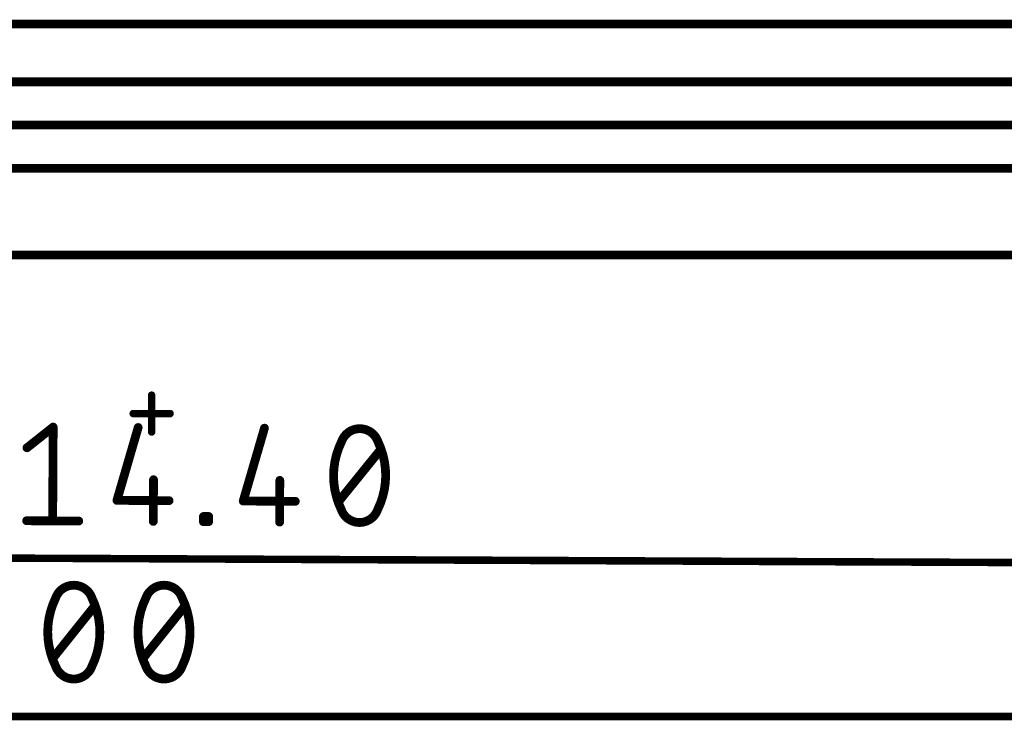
# Model space of a CAD drawing. Extents: x -6 to 135, y -6 to 36.
# Tile 11 of 23: x 65 to 82, y -4 to 8. Entities that reach past the tile are written whole.
import ezdxf

# ---------------------------------------------------------------- set-up
doc = ezdxf.new("R2010")
doc.units = 0
for name, color, linetype in [('1', 12, 'CONTINUOUS'), ('16', 132, 'CONTINUOUS'), ('20', 31, 'CONTINUOUS'), ('47', 253, 'CONTINUOUS')]:
    doc.layers.add(name, color=color, linetype=linetype)

msp = doc.modelspace()

# ---------------------------------------------------------------- linework, layer by layer
at = {"layer": '1', "const_width": 0.1524}
msp.add_lwpolyline([(30, 4), (121, 4)], dxfattribs=at)
at = {"layer": '16', "const_width": 0.1524}
for points in [[(86.8, 8), (15.25, 8)], [(95, 7), (18.4746, 7)], [(20.25, 6.25), (98.4452, 6.25)], [(18.75, 5.5), (104, 5.5)], [(30, 4), (121, 4)]]:
    msp.add_lwpolyline(points, dxfattribs=at)
at = {"layer": '20'}
msp.add_line((119, 4), (32, 4), dxfattribs=at)
at = {"layer": '47'}
for points, const_width in [([(66.8, 0.9308), (66.8, 1.5692)], 0.13), ([(66.4808, 1.25), (67.1192, 1.25)], 0.13), ([(64.6399, 0.6576), (65.0933, 1.0165)], 0.1524), ([(65.0933, 1.0165), (65.0848, -0.6091)], 0.1524), ([(66.5661, 1.0088), (66.1983, -0.2537)], 0.1524), ([(68.7545, 0.9973), (68.3866, -0.2651)], 0.1524), ([(70.04, -0.2738), (70.7672, 0.6255)], 0.1524), ([(66.8323, 0.1042), (66.8285, -0.6182)], 0.1524), ([(69.0207, 0.0928), (69.0169, -0.6297)], 0.1524), ([(66.1983, -0.2537), (67.1014, -0.2584)], 0.1524), ([(68.3866, -0.2651), (69.2897, -0.2699)], 0.1524), ([(67.6969, -0.6228), (67.6974, -0.5325)], 0.1524), ([(67.6974, -0.5325), (67.7877, -0.5329)], 0.1524), ([(67.7877, -0.5329), (67.7872, -0.6233)], 0.1524), ([(64.6333, -0.6067), (65.5364, -0.6115)], 0.1524), ([(67.7872, -0.6233), (67.6969, -0.6228)], 0.1524), ([(9.654, -1.0157), (123.924, -1.5152)], 0.13), ([(65.0894, -2.9881), (65.8119, -2.0849)], 0.1524), ([(66.6526, -2.9881), (67.3751, -2.0849)], 0.1524), ([(0.065, -4), (126.935, -4)], 0.13)]:
    msp.add_lwpolyline(points, dxfattribs=dict(at, const_width=const_width))
for points, const_width in [([(66.8325, 1.5692, 1), (66.7675, 1.5692)], 0.065), ([(66.4808, 1.2825, 1), (66.4808, 1.2175)], 0.065), ([(67.1192, 1.2175, 1), (67.1192, 1.2825)], 0.065), ([(65.1314, 1.0163, 1), (65.0552, 1.0167)], 0.0762), ([(65.117, 0.9866, 1), (65.0697, 1.0463)], 0.0762), ([(66.6027, 0.9981, 1), (66.5295, 1.0194)], 0.0762), ([(68.791, 0.9867, 1), (68.7179, 1.008)], 0.0762), ([(70.4079, 0.9887, 0.3205), (70.0906, 0.7645)], 0.1524), ([(70.7228, 0.7612, 0.3205), (70.4079, 0.9887)], 0.1524), ([(70.4081, 1.0268, 1), (70.4077, 0.9506)], 0.0762), ([(70.4077, 0.9506, 1), (70.4081, 1.0268)], 0.0762), ([(66.7675, 0.9308, 1), (66.8325, 0.9308)], 0.065), ([(64.6163, 0.6875, 1), (64.6635, 0.6277)], 0.0762), ([(70.0906, 0.7645, 0.1139), (69.9521, 0.1782)], 0.1524), ([(70.0546, 0.7771, 1), (70.1266, 0.752)], 0.0762), ([(70.1248, 0.7477, 1), (70.0564, 0.7814)], 0.0762), ([(70.7571, 0.7777, 1), (70.6884, 0.7447)], 0.0762), ([(70.8552, 0.1735, 0.1139), (70.7228, 0.7612)], 0.1524), ([(70.6867, 0.7491, 1), (70.7589, 0.7734)], 0.0762), ([(70.7968, 0.6016, 1), (70.7376, 0.6495)], 0.0762), ([(66.8704, 0.104, 1), (66.7942, 0.1044)], 0.0762), ([(69.9521, 0.1782, 0.1139), (70.0845, -0.4095)], 0.1524), ([(69.9902, 0.178, 1), (69.914, 0.1784)], 0.0762), ([(69.914, 0.1784, 1), (69.9902, 0.178)], 0.0762), ([(70.7166, -0.4128, 0.1139), (70.8552, 0.1735)], 0.1524), ([(70.8933, 0.1733, 1), (70.8171, 0.1737)], 0.0762), ([(70.8171, 0.1737, 1), (70.8933, 0.1733)], 0.0762), ([(69.0588, 0.0926, 1), (68.9826, 0.093)], 0.0762), ([(66.1985, -0.2156, 1), (66.1981, -0.2918)], 0.0762), ([(66.1617, -0.243, 1), (66.2348, -0.2643)], 0.0762), ([(67.1012, -0.2965, 1), (67.1016, -0.2203)], 0.0762), ([(68.3868, -0.227, 1), (68.3864, -0.3032)], 0.0762), ([(68.35, -0.2545, 1), (68.4232, -0.2758)], 0.0762), ([(69.2895, -0.308, 1), (69.2899, -0.2318)], 0.0762), ([(70.0104, -0.2498, 1), (70.0696, -0.2977)], 0.0762), ([(70.1206, -0.3973, 1), (70.0483, -0.4217)], 0.0762), ([(70.0845, -0.4095, 0.3205), (70.3994, -0.6369)], 0.1524), ([(70.3994, -0.6369, 0.3205), (70.7166, -0.4128)], 0.1524), ([(70.7526, -0.4253, 1), (70.6806, -0.4003)], 0.0762), ([(67.7355, -0.5327, 1), (67.6593, -0.5323)], 0.0762), ([(67.6976, -0.4944, 1), (67.6972, -0.5706)], 0.0762), ([(67.8258, -0.5331, 1), (67.7496, -0.5327)], 0.0762), ([(67.7875, -0.571, 1), (67.7879, -0.4948)], 0.0762), ([(70.0501, -0.426, 1), (70.1188, -0.393)], 0.0762), ([(70.6825, -0.3959, 1), (70.7508, -0.4297)], 0.0762), ([(64.6335, -0.5686, 1), (64.6331, -0.6448)], 0.0762), ([(65.0467, -0.6089, 1), (65.1229, -0.6093)], 0.0762), ([(65.5362, -0.6496, 1), (65.5366, -0.5734)], 0.0762), ([(66.7904, -0.618, 1), (66.8666, -0.6184)], 0.0762), ([(67.6971, -0.5847, 1), (67.6967, -0.6609)], 0.0762), ([(67.6588, -0.6226, 1), (67.735, -0.623)], 0.0762), ([(67.7491, -0.6231, 1), (67.8253, -0.6234)], 0.0762), ([(67.787, -0.6613, 1), (67.7874, -0.5852)], 0.0762), ([(68.9788, -0.6295, 1), (69.055, -0.6299)], 0.0762), ([(70.3996, -0.5988, 1), (70.3992, -0.675)], 0.0762), ([(70.3992, -0.675, 1), (70.3996, -0.5988)], 0.0762), ([(65.4507, -1.7237, 0.3205), (65.1346, -1.9495)], 0.1524), ([(65.7668, -1.9495, 0.3205), (65.4507, -1.7237)], 0.1524), ([(65.4507, -1.6856, 1), (65.4507, -1.7618)], 0.0762), ([(65.4507, -1.7618, 1), (65.4507, -1.6856)], 0.0762), ([(67.0138, -1.7237, 0.3205), (66.6977, -1.9495)], 0.1524), ([(67.3299, -1.9495, 0.3205), (67.0138, -1.7237)], 0.1524), ([(67.0138, -1.6856, 1), (67.0138, -1.7618)], 0.0762), ([(67.0138, -1.7618, 1), (67.0138, -1.6856)], 0.0762), ([(65.1346, -1.9495, 0.1139), (64.9991, -2.5365)], 0.1524), ([(65.1688, -1.9662, 1), (65.1003, -1.9328)], 0.0762), ([(65.801, -1.9328, 1), (65.7325, -1.9662)], 0.0762), ([(65.9022, -2.5365, 0.1139), (65.7668, -1.9495)], 0.1524), ([(66.6977, -1.9495, 0.1139), (66.5623, -2.5365)], 0.1524), ([(66.732, -1.9662, 1), (66.6635, -1.9328)], 0.0762), ([(67.3641, -1.9328, 1), (67.2956, -1.9662)], 0.0762), ([(67.4654, -2.5365, 0.1139), (67.3299, -1.9495)], 0.1524), ([(65.0986, -1.9371, 1), (65.1706, -1.9618)], 0.0762), ([(65.7307, -1.9618, 1), (65.8028, -1.9371)], 0.0762), ([(65.8417, -2.1087, 1), (65.7822, -2.0611)], 0.0762), ([(66.6617, -1.9371, 1), (66.7338, -1.9618)], 0.0762), ([(67.2939, -1.9618, 1), (67.3659, -1.9371)], 0.0762), ([(67.4048, -2.1087, 1), (67.3453, -2.0611)], 0.0762), ([(64.9991, -2.5365, 0.1139), (65.1346, -3.1235)], 0.1524), ([(65.0372, -2.5365, 1), (64.961, -2.5365)], 0.0762), ([(64.961, -2.5365, 1), (65.0372, -2.5365)], 0.0762), ([(65.7668, -3.1235, 0.1139), (65.9022, -2.5365)], 0.1524), ([(65.9403, -2.5365, 1), (65.8641, -2.5365)], 0.0762), ([(65.8641, -2.5365, 1), (65.9403, -2.5365)], 0.0762), ([(66.5623, -2.5365, 0.1139), (66.6977, -3.1235)], 0.1524), ([(66.6004, -2.5365, 1), (66.5242, -2.5365)], 0.0762), ([(66.5242, -2.5365, 1), (66.6004, -2.5365)], 0.0762), ([(67.3299, -3.1235, 0.1139), (67.4654, -2.5365)], 0.1524), ([(67.5035, -2.5365, 1), (67.4273, -2.5365)], 0.0762), ([(67.4273, -2.5365, 1), (67.5035, -2.5365)], 0.0762), ([(65.0597, -2.9643, 1), (65.1192, -3.0119)], 0.0762), ([(65.1346, -3.1235, 0.3205), (65.4507, -3.3493)], 0.1524), ([(65.1706, -3.1112, 1), (65.0986, -3.1359)], 0.0762), ([(65.1003, -3.1402, 1), (65.1688, -3.1068)], 0.0762), ([(65.4507, -3.3493, 0.3205), (65.7668, -3.1235)], 0.1524), ([(65.7325, -3.1068, 1), (65.801, -3.1402)], 0.0762), ([(65.8028, -3.1359, 1), (65.7307, -3.1112)], 0.0762), ([(66.6228, -2.9643, 1), (66.6823, -3.0119)], 0.0762), ([(66.6977, -3.1235, 0.3205), (67.0138, -3.3493)], 0.1524), ([(66.7338, -3.1112, 1), (66.6617, -3.1359)], 0.0762), ([(66.6635, -3.1402, 1), (66.732, -3.1068)], 0.0762), ([(67.0138, -3.3493, 0.3205), (67.3299, -3.1235)], 0.1524), ([(67.2956, -3.1068, 1), (67.3641, -3.1402)], 0.0762), ([(67.3659, -3.1359, 1), (67.2939, -3.1112)], 0.0762), ([(65.4507, -3.3112, 1), (65.4507, -3.3874)], 0.0762), ([(65.4507, -3.3874, 1), (65.4507, -3.3112)], 0.0762), ([(67.0138, -3.3112, 1), (67.0138, -3.3874)], 0.0762), ([(67.0138, -3.3874, 1), (67.0138, -3.3112)], 0.0762)]:
    msp.add_lwpolyline(points, format="xyb", dxfattribs=dict(at, const_width=const_width))

doc.saveas('drawing.dxf')
